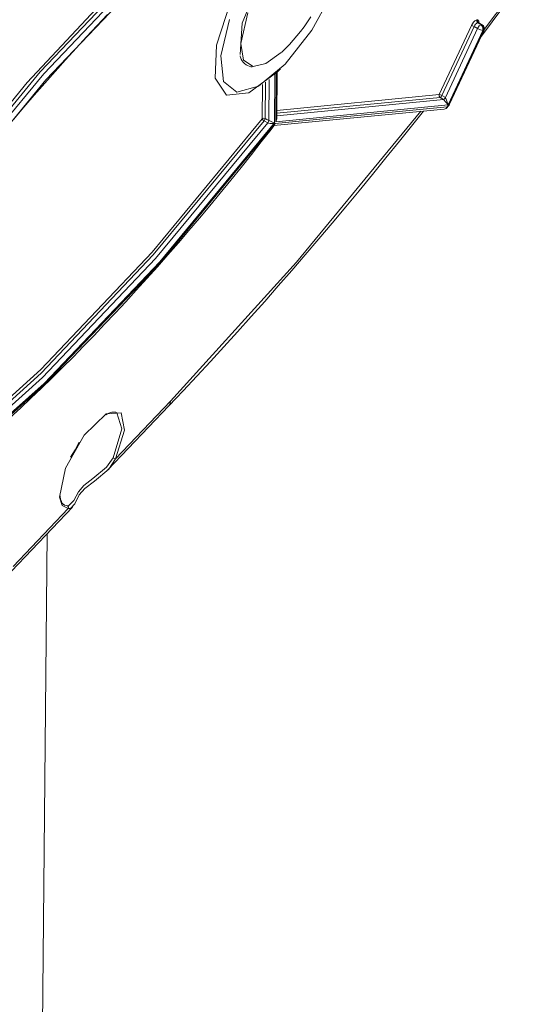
# Model space of a CAD drawing. Header units: millimetres. Extents: x 3 to 207, y 3 to 294.
# Tile 28 of 61: x 188.34 to 194.21, y 81.63 to 93.24. Entities that reach past the tile are written whole.
import ezdxf

# ---------------------------------------------------------------- set-up
doc = ezdxf.new("R2010")
doc.units = ezdxf.units.MM
doc.layers.add('1', color=7, linetype='CONTINUOUS', true_color=0xffffff)

msp = doc.modelspace()

# ---------------------------------------------------------------- linework, layer by layer
at = {"layer": '1', "color": 252, "linetype": 'Continuous', "lineweight": 13}
for p, q in [((189.946243, 94.052017), (188.587082, 92.624542)), ((188.628326, 92.600098), (189.987579, 94.027679)), ((190.016876, 93.963661), (188.654419, 92.530853)), ((190.966248, 93.19912), (191.171814, 93.686562)), ((193.822113, 93.125046), (194.211075, 93.645592)), ((191.032166, 93.31958), (190.950623, 92.956642)), ((190.942688, 92.829758), (190.966248, 93.19912)), ((191.697922, 93.15535), (191.737961, 93.212578)), ((191.737961, 93.212578), (191.776123, 93.271126)), ((193.670059, 93.168655), (193.682098, 93.19072)), ((193.682098, 93.19072), (193.696396, 93.210457)), ((193.696396, 93.210457), (193.711319, 93.225662)), ((193.71814, 93.18557), (193.708557, 93.172447)), ((193.711319, 93.225662), (193.725235, 93.234604)), ((193.728195, 93.195656), (193.71814, 93.18557)), ((193.725235, 93.234604), (193.733459, 93.236572)), ((193.737549, 93.201561), (193.728195, 93.195656)), ((193.731949, 93.217514), (193.733459, 93.236572)), ((193.743118, 93.20282), (193.731949, 93.217514)), ((193.733459, 93.236572), (193.738632, 93.23674)), ((193.743118, 93.20282), (193.737549, 93.201561)), ((193.738632, 93.23674), (193.743881, 93.237038)), ((193.742554, 93.217995), (193.743881, 93.237038)), ((193.753799, 93.203293), (193.742554, 93.217995)), ((193.748428, 93.202995), (193.743118, 93.20282)), ((193.743118, 93.20282), (193.783707, 93.179619)), ((193.743881, 93.237038), (193.752869, 93.234047)), ((193.753799, 93.203293), (193.748428, 93.202995)), ((193.752869, 93.234047), (193.757401, 93.223892)), ((193.793671, 93.180061), (193.753799, 93.203293)), ((193.758179, 93.201859), (193.753799, 93.203293)), ((193.757401, 93.223892), (193.756165, 93.204659)), ((193.763, 93.165848), (193.783707, 93.179619)), ((193.783707, 93.179619), (193.788681, 93.179787)), ((193.783707, 93.179619), (193.80603, 93.150238)), ((193.788681, 93.179787), (193.793671, 93.180061)), ((193.793671, 93.180061), (193.796265, 93.179855)), ((193.816162, 93.150681), (193.793671, 93.180061)), ((193.796265, 93.179855), (193.798477, 93.179001)), ((191.613678, 93.046974), (191.656738, 93.100388)), ((191.656738, 93.100388), (191.697922, 93.15535)), ((193.291504, 92.355659), (193.670059, 93.168655)), ((193.700516, 93.157745), (193.32193, 92.344757)), ((193.363251, 92.320175), (193.742172, 93.133926)), ((193.803055, 93.112122), (193.393997, 92.233627)), ((193.40686, 92.23925), (193.813538, 93.112579)), ((193.683319, 93.165672), (193.670059, 93.168655)), ((193.700516, 93.157745), (193.683319, 93.165672)), ((193.708557, 93.172447), (193.700516, 93.157745)), ((193.742172, 93.133926), (193.700516, 93.157745)), ((193.742172, 93.133926), (193.763, 93.165848)), ((193.776566, 93.11808), (193.742172, 93.133926)), ((193.803055, 93.112122), (193.776566, 93.11808)), ((193.80603, 93.150238), (193.803055, 93.112122)), ((193.808273, 93.112297), (193.803055, 93.112122)), ((193.813538, 93.112579), (193.808273, 93.112297)), ((193.813538, 93.112579), (193.816162, 93.150681)), ((193.813538, 93.112579), (193.816895, 93.113213)), ((193.816895, 93.113213), (193.818619, 93.114693)), ((190.950623, 92.956642), (190.982544, 92.763321)), ((191.480453, 92.901558), (191.525208, 92.947769)), ((191.525208, 92.947769), (191.570145, 92.996735)), ((191.570145, 92.996735), (191.613678, 93.046974)), ((191.246384, 92.722847), (191.428421, 92.853424)), ((191.429871, 92.854942), (191.431625, 92.856422)), ((191.431625, 92.856422), (191.433365, 92.857903)), ((191.433365, 92.857903), (191.480453, 92.901558)), ((190.942337, 92.811913), (190.943954, 92.805283)), ((190.943954, 92.805283), (190.94577, 92.798889)), ((190.94577, 92.798889), (190.955231, 92.775414)), ((190.955231, 92.775414), (190.967285, 92.754898)), ((190.967285, 92.754898), (190.980759, 92.736717)), ((190.980759, 92.736717), (190.995956, 92.72081)), ((190.982544, 92.763321), (191.095139, 92.685852)), ((190.995956, 92.72081), (191.012558, 92.707939)), ((191.095139, 92.685852), (191.246384, 92.722847)), ((188.587082, 92.624542), (187.241684, 90.995247)), ((187.282822, 90.97065), (188.628326, 92.600098)), ((191.012558, 92.707939), (191.030685, 92.697456)), ((191.030685, 92.697456), (191.049774, 92.689445)), ((191.049774, 92.689445), (191.070374, 92.684761)), ((191.070374, 92.684761), (191.077484, 92.684151)), ((191.077484, 92.684151), (191.084763, 92.683975)), ((191.364899, 92.036797), (191.37001, 92.612068)), ((188.654419, 92.530853), (187.306168, 90.894951)), ((191.242142, 92.50087), (191.238358, 92.075851)), ((191.280197, 92.052139), (191.28447, 92.53521)), ((191.354156, 92.597099), (191.349075, 92.023041)), ((191.203751, 92.071663), (191.207336, 92.474525)), ((191.375092, 92.106705), (193.342545, 92.297562)), ((193.301239, 92.322144), (191.375366, 92.135307)), ((191.375656, 92.169807), (193.291504, 92.355659)), ((193.290237, 92.33683), (193.291504, 92.355659)), ((193.301239, 92.322144), (193.290237, 92.33683)), ((193.291504, 92.355659), (193.304749, 92.352684)), ((193.301239, 92.322144), (193.311569, 92.329239)), ((193.342545, 92.297562), (193.301239, 92.322144)), ((193.304749, 92.352684), (193.32193, 92.344757)), ((193.311569, 92.329239), (193.32193, 92.344757)), ((193.32193, 92.344757), (193.363251, 92.320175)), ((193.342545, 92.297562), (193.35289, 92.304665)), ((193.393997, 92.233627), (193.342545, 92.297562)), ((193.35289, 92.304665), (193.363251, 92.320175)), ((193.363251, 92.320175), (193.393997, 92.233627)), ((191.356186, 92.015182), (193.38562, 92.212059)), ((193.393997, 92.233627), (191.364899, 92.036797)), ((191.606674, 90.380371), (193.07547, 92.158813)), ((193.350204, 92.185509), (193.371063, 92.19368)), ((193.371063, 92.19368), (193.38562, 92.212059)), ((193.386017, 92.20771), (193.384766, 92.204475)), ((193.38562, 92.212059), (193.39624, 92.225647)), ((193.38562, 92.212059), (193.386017, 92.20771)), ((193.39624, 92.225647), (193.40686, 92.23925)), ((193.406036, 92.231697), (193.407288, 92.234924)), ((193.40686, 92.23925), (193.410233, 92.239883)), ((193.407288, 92.234924), (193.40686, 92.23925)), ((193.410233, 92.239883), (193.411957, 92.241364)), ((191.226715, 92.048439), (189.919724, 90.46579)), ((189.947083, 90.425659), (191.268539, 92.024734)), ((191.349075, 92.023041), (189.997421, 90.383842)), ((191.203751, 92.071663), (191.21994, 92.079269)), ((191.211777, 92.060059), (191.203751, 92.071663)), ((191.226715, 92.048439), (191.211777, 92.060059)), ((191.21994, 92.079269), (191.238358, 92.075851)), ((191.234955, 92.062721), (191.226715, 92.048439)), ((191.268539, 92.024734), (191.226715, 92.048439)), ((191.238358, 92.075851), (191.234955, 92.062721)), ((191.238358, 92.075851), (191.259506, 92.063873)), ((191.259506, 92.063873), (191.280197, 92.052139)), ((191.268539, 92.024734), (191.276764, 92.039017)), ((191.279053, 92.02005), (191.268539, 92.024734)), ((191.276764, 92.039017), (191.280197, 92.052139)), ((191.282166, 92.019028), (191.279053, 92.02005)), ((191.280197, 92.052139), (191.290344, 92.0466)), ((191.297897, 92.015701), (191.282166, 92.019028)), ((191.290344, 92.0466), (191.293243, 92.045113)), ((191.293243, 92.045113), (191.307465, 92.038261)), ((191.307465, 92.038261), (191.323563, 92.03138)), ((191.323563, 92.03138), (191.334061, 92.027443)), ((191.34874, 92.022873), (191.329453, 92.016556)), ((191.334061, 92.027443), (191.348816, 92.023087)), ((191.349075, 92.023041), (191.34874, 92.022873)), ((191.348816, 92.023087), (191.349075, 92.023041)), ((190.000259, 90.370338), (191.356186, 92.015182)), ((191.31662, 92.015015), (191.297897, 92.015701)), ((191.329453, 92.016556), (191.31662, 92.015015)), ((191.35614, 92.014748), (191.344604, 91.993797)), ((191.346649, 91.996613), (191.347229, 91.997124)), ((191.347229, 91.997124), (191.356003, 92.014648)), ((191.356003, 92.014648), (191.356186, 92.015182)), ((191.356186, 92.015182), (191.35614, 92.014748)), ((189.919724, 90.46579), (188.59935, 89.074921)), ((188.612289, 89.022919), (189.947083, 90.425659)), ((188.630081, 88.931053), (190.000259, 90.370338)), ((189.997421, 90.383842), (188.631653, 88.94928)), ((190.124084, 88.744293), (191.606674, 90.380371)), ((187.294388, 87.848328), (188.612289, 89.022919)), ((188.59935, 89.074921), (187.294907, 87.906654)), ((187.278076, 87.731323), (188.630081, 88.931053)), ((188.631653, 88.94928), (187.283936, 87.753166)), ((189.475403, 88.062935), (190.124084, 88.744293)), ((190.103973, 88.687988), (190.118835, 88.712509)), ((190.118835, 88.712509), (190.124084, 88.744293)), ((189.365784, 88.59407), (189.538986, 88.603859)), ((189.54834, 88.41713), (189.490036, 88.60553)), ((189.538986, 88.603859), (189.580933, 88.40065)), ((189.445007, 88.073936), (189.54834, 88.41713)), ((189.580933, 88.40065), (189.475403, 88.062935)), ((188.997238, 88.168823), (189.044861, 88.259804)), ((188.942307, 88.082039), (188.997238, 88.168823)), ((189.367798, 87.963501), (189.445007, 88.073936)), ((189.462173, 88.065979), (189.445007, 88.073936)), ((189.208527, 87.830421), (189.367798, 87.963501)), ((189.475403, 88.062935), (189.462173, 88.065979)), ((189.039459, 87.676437), (189.101593, 87.749001)), ((189.101593, 87.749001), (189.208527, 87.830421)), ((188.846634, 87.514465), (188.814789, 87.611702)), ((188.984314, 87.572464), (189.039459, 87.676437)), ((188.91777, 87.477226), (188.846634, 87.514465)), ((188.874222, 87.519119), (188.890747, 87.51342)), ((188.890747, 87.51342), (188.908844, 87.510765)), ((188.908844, 87.510765), (188.925323, 87.512108)), ((188.908844, 87.510765), (188.919601, 87.496071)), ((188.919601, 87.496071), (188.91777, 87.477226)), ((188.925323, 87.512108), (188.984314, 87.572464)), ((188.269089, 86.795876), (188.91777, 87.477226)), ((188.934769, 87.476501), (188.91777, 87.477226)), ((188.94606, 87.482567), (188.934769, 87.476501)), ((188.425522, 60.00547), (188.666718, 87.178329))]:
    msp.add_line(p, q, dxfattribs=at)
at = {"layer": '1', "color": 252, "linetype": 'Continuous', "lineweight": 18}
for p, q in [((188.433899, 92.49971), (189.662811, 93.819092)), ((191.788803, 93.116119), (192.050156, 93.588654)), ((190.663361, 92.938866), (190.828461, 93.44416)), ((189.257584, 93.168526), (189.381317, 93.298836)), ((193.78717, 93.046478), (194.038773, 93.381165)), ((190.816879, 93.240433), (190.714859, 92.812881)), ((193.752792, 93.208641), (193.752792, 93.208656)), ((193.753113, 93.207687), (193.752792, 93.208641)), ((193.754242, 93.206001), (193.753113, 93.207687)), ((193.756073, 93.204506), (193.754242, 93.206001)), ((193.758728, 93.202873), (193.756073, 93.204506)), ((193.759171, 93.201538), (193.758179, 93.201859)), ((193.7789, 93.190308), (193.758316, 93.202301)), ((193.799469, 93.178307), (193.7789, 93.190308)), ((189.13385, 93.036415), (189.257584, 93.168526)), ((191.474289, 92.715736), (191.788803, 93.116119)), ((193.411957, 92.241364), (193.818619, 93.114693)), ((189.010132, 92.902512), (189.13385, 93.036415)), ((188.886444, 92.766823), (189.010132, 92.902512)), ((190.647598, 92.549545), (190.663361, 92.938866)), ((188.762833, 92.629417), (188.886444, 92.766823)), ((190.714859, 92.812881), (190.745392, 92.509926)), ((191.161057, 92.456757), (191.474289, 92.715736)), ((188.639297, 92.490295), (188.762833, 92.629417)), ((191.386627, 92.628128), (191.047073, 92.377907)), ((191.374786, 92.071915), (191.379639, 92.621338)), ((191.386612, 92.628113), (191.420319, 92.661034)), ((187.218704, 91.01844), (188.433899, 92.49971)), ((188.5159, 92.34948), (188.639297, 92.490295)), ((190.784119, 92.349953), (190.647598, 92.549545)), ((190.745392, 92.509926), (190.903229, 92.383957)), ((191.047073, 92.377907), (190.784119, 92.349953)), ((190.903229, 92.383957), (191.161057, 92.456757)), ((188.392639, 92.207016), (188.5159, 92.34948)), ((188.269531, 92.062912), (188.392639, 92.207016)), ((191.342255, 91.990707), (193.350204, 92.185509)), ((192.820175, 91.805534), (193.103241, 92.161438)), ((193.384766, 92.204475), (193.395416, 92.218086)), ((193.395416, 92.218086), (193.406036, 92.231697)), ((189.904678, 90.498146), (191.203751, 92.071663)), ((191.374908, 92.087685), (191.364899, 92.036797)), ((191.364899, 92.036797), (191.374786, 92.071915)), ((191.192245, 91.797737), (191.307404, 91.945602)), ((191.307404, 91.945602), (191.327072, 91.971054)), ((191.327072, 91.971054), (191.346741, 91.996536)), ((191.076721, 91.651237), (191.192245, 91.797737)), ((192.662537, 91.609932), (192.820175, 91.805534)), ((190.954483, 91.497955), (191.076721, 91.651237)), ((192.504623, 91.415817), (192.662537, 91.609932)), ((190.831955, 91.346107), (190.954483, 91.497955)), ((190.709137, 91.195763), (190.831955, 91.346107)), ((192.346405, 91.223213), (192.504623, 91.415817)), ((192.187943, 91.032127), (192.346405, 91.223213)), ((190.586044, 91.046944), (190.709137, 91.195763)), ((190.462738, 90.899673), (190.586044, 91.046944)), ((192.029221, 90.842583), (192.187943, 91.032127)), ((190.339188, 90.75399), (190.462738, 90.899673)), ((190.215469, 90.609894), (190.339188, 90.75399)), ((191.870285, 90.654625), (192.029221, 90.842583)), ((191.711136, 90.468239), (191.870285, 90.654625)), ((190.091599, 90.467453), (190.215469, 90.609894)), ((188.592239, 89.114281), (189.904678, 90.498146)), ((189.967575, 90.326668), (190.091599, 90.467453)), ((191.551804, 90.283485), (191.711136, 90.468239)), ((189.84343, 90.187576), (189.967575, 90.326668)), ((191.392288, 90.100357), (191.551804, 90.283485)), ((189.719193, 90.050186), (189.84343, 90.187576)), ((189.594879, 89.914543), (189.719193, 90.050186)), ((191.232635, 89.918884), (191.392288, 90.100357)), ((189.470535, 89.780685), (189.594879, 89.914543)), ((191.07283, 89.739082), (191.232635, 89.918884)), ((189.346161, 89.648605), (189.470535, 89.780685)), ((190.912949, 89.560989), (191.07283, 89.739082)), ((189.221802, 89.518356), (189.346161, 89.648605)), ((189.097443, 89.389946), (189.221802, 89.518356)), ((190.752914, 89.384605), (190.912949, 89.560989)), ((188.97316, 89.263405), (189.097443, 89.389946)), ((190.592834, 89.209969), (190.752914, 89.384605)), ((188.848923, 89.138771), (188.97316, 89.263405)), ((188.724792, 89.016037), (188.848923, 89.138771)), ((190.432678, 89.037086), (190.592834, 89.209969)), ((187.295303, 87.9505), (188.592239, 89.114281)), ((188.6008, 88.895256), (188.724792, 89.016037)), ((190.272491, 88.865997), (190.432678, 89.037086)), ((188.476913, 88.776443), (188.6008, 88.895256)), ((188.353226, 88.659615), (188.476913, 88.776443)), ((190.103973, 88.687988), (190.188232, 88.776741)), ((190.188232, 88.776741), (190.272491, 88.865997)), ((188.229721, 88.5448), (188.353226, 88.659615)), ((189.384949, 87.932747), (190.103973, 88.687988)), ((189.102615, 88.341927), (189.365784, 88.59407)), ((189.358368, 88.58387), (189.377884, 88.594048)), ((189.377884, 88.594048), (189.396347, 88.602119)), ((189.396347, 88.602119), (189.41507, 88.608482)), ((189.41507, 88.608482), (189.432388, 88.612404)), ((189.432388, 88.612404), (189.448105, 88.613991)), ((189.448105, 88.613991), (189.462341, 88.613808)), ((189.462341, 88.613808), (189.475433, 88.612038)), ((189.475433, 88.612038), (189.486481, 88.607346)), ((189.486481, 88.607346), (189.48735, 88.606705)), ((189.48735, 88.606705), (189.48822, 88.606033)), ((189.488922, 88.606117), (189.487808, 88.606705)), ((189.490036, 88.60553), (189.488922, 88.606117)), ((188.884811, 87.953598), (189.102615, 88.341927)), ((189.475403, 88.062935), (189.393967, 87.942398)), ((188.814789, 87.611702), (188.884811, 87.953598)), ((189.393967, 87.942398), (189.224564, 87.800171)), ((189.224564, 87.800171), (189.111404, 87.715019)), ((188.820587, 87.618523), (188.820267, 87.626022)), ((188.821136, 87.611366), (188.820587, 87.618523)), ((188.82457, 87.590668), (188.821136, 87.611366)), ((189.047211, 87.639587), (188.993164, 87.532997)), ((189.111404, 87.715019), (189.047211, 87.639587)), ((188.248978, 86.739555), (188.967484, 87.494263)), ((188.829926, 87.57309), (188.82457, 87.590668)), ((188.835968, 87.558693), (188.829926, 87.57309)), ((188.842758, 87.546326), (188.835968, 87.558693)), ((188.851898, 87.53434), (188.842758, 87.546326)), ((188.862503, 87.525696), (188.851898, 87.53434)), ((188.867493, 87.523155), (188.862503, 87.525696)), ((188.865829, 87.52356), (188.869965, 87.521225)), ((188.872803, 87.521225), (188.867493, 87.523155)), ((188.869965, 87.521225), (188.874222, 87.519119)), ((188.993164, 87.532997), (188.94606, 87.482567))]:
    msp.add_line(p, q, dxfattribs=at)
for centre, start, end in [((193.7733, 93.135796), 335.031127, 59.757173), ((193.345398, 92.235275), 275.540908, 321.983297), ((193.366623, 92.262466), 322.018177, 335.031127)]:
    msp.add_arc(centre, 0.05, start, end, dxfattribs=at)

doc.saveas('drawing.dxf')
